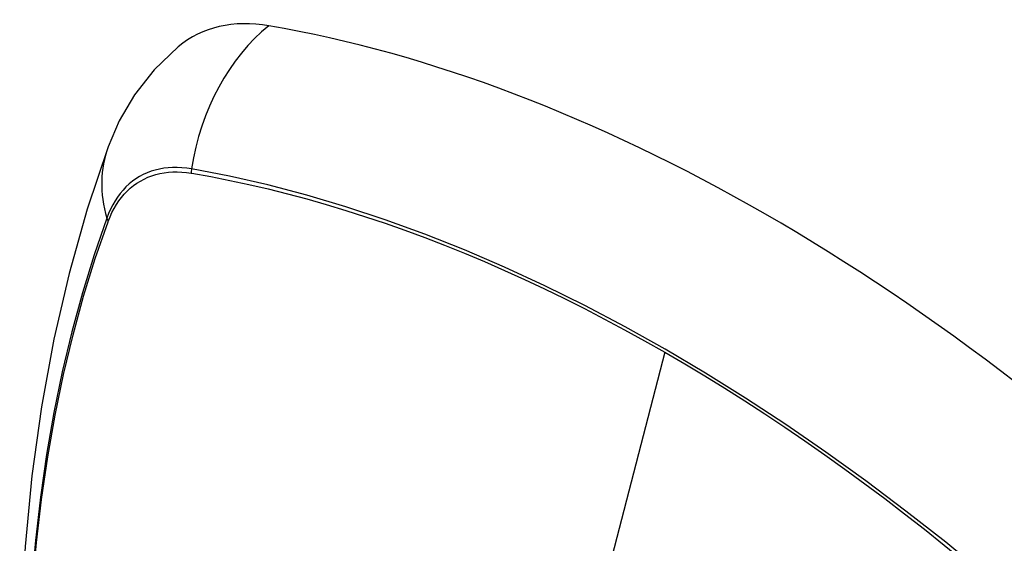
# Model space of a CAD drawing. Header units: inches. Extents: x 19 to 626, y 56 to 294.
# Tile 236 of 256: x 575.468 to 576.07, y 259.166 to 259.486. Entities that reach past the tile are written whole.
import ezdxf

# ---------------------------------------------------------------- set-up
doc = ezdxf.new("R2010")
doc.units = ezdxf.units.IN
doc.header["$MEASUREMENT"] = 0
doc.layers.add('Visible Edges(ANSI)', color=7, linetype='Continuous', lineweight=25)
doc.layers.add('Visible Tangent Edges(ANSI)', color=7, linetype='Continuous', lineweight=25)

msp = doc.modelspace()

# ---------------------------------------------------------------- linework, layer by layer
at = {"layer": 'Visible Edges(ANSI)', "flags": 128}
for points in [[(575.56532, 259.46984), (575.55063, 259.45572), (575.53864, 259.44036), (575.52935, 259.42452), (575.52252, 259.40873)], [(575.52252, 259.40873), (575.50968, 259.37062), (575.49863, 259.33138), (575.48933, 259.2911), (575.48178, 259.24982), (575.47594, 259.20763), (575.47179, 259.16459), (575.46932, 259.12075), (575.4685, 259.07617), (575.46931, 259.03093), (575.47174, 258.98507), (575.47576, 258.93868), (575.48136, 258.8918), (575.4885, 258.84451), (575.49718, 258.79688), (575.50737, 258.74896), (575.51905, 258.70084)]]:
    msp.add_lwpolyline(points, dxfattribs=at)
at = {"layer": 'Visible Edges(ANSI)'}
for centre, major_axis, start_param, end_param in [((575.66207, 259.32211), (-0.08841, 0.15353), 5.835982, 6.382176), ((575.92386, 258.3054), (-0.64835, 1.12588), 5.16346, 5.835982)]:
    msp.add_ellipse(centre, major_axis=major_axis, ratio=0.578093, start_param=start_param, end_param=end_param, dxfattribs=at)
at = {"layer": 'Visible Tangent Edges(ANSI)'}
for p, q in [((575.57331, 259.39261), (575.57364, 259.39256)), ((575.52246, 259.36285), (575.52258, 259.36317)), ((575.86241, 259.28322), (575.81451, 259.09741))]:
    msp.add_line(p, q, dxfattribs=at)
at = {"layer": 'Visible Tangent Edges(ANSI)', "flags": 128}
for points in [[(575.57346, 259.39518), (575.5705, 259.39564), (575.56759, 259.39594), (575.56472, 259.39609), (575.5619, 259.39609), (575.55913, 259.39593), (575.55643, 259.39561), (575.55379, 259.39514), (575.55121, 259.39452), (575.54871, 259.39375), (575.54627, 259.39282), (575.54392, 259.39175), (575.54164, 259.39053), (575.53945, 259.38916), (575.53735, 259.38764), (575.53533, 259.38599), (575.53341, 259.38419), (575.53159, 259.38226), (575.52986, 259.38019), (575.52823, 259.37799), (575.52671, 259.37566), (575.52529, 259.37321), (575.52397, 259.37063), (575.52277, 259.36794), (575.52168, 259.36513)], [(575.52258, 259.36317), (575.52367, 259.36589), (575.52486, 259.3685), (575.52616, 259.37099), (575.52757, 259.37337), (575.52907, 259.37562), (575.53067, 259.37776), (575.53237, 259.37976), (575.53416, 259.38164), (575.53604, 259.38339), (575.53801, 259.385), (575.54007, 259.38648), (575.54222, 259.38781), (575.54444, 259.38901), (575.54674, 259.39006), (575.54912, 259.39098), (575.55156, 259.39174), (575.55408, 259.39237), (575.55666, 259.39284), (575.5593, 259.39317), (575.562, 259.39336), (575.56476, 259.39339), (575.56756, 259.39328), (575.57041, 259.39302), (575.57331, 259.39261)], [(576.0821, 259.12682), (576.05814, 259.14729), (576.034, 259.16709), (576.00972, 259.18619), (575.98533, 259.20457), (575.96085, 259.22221), (575.93632, 259.23909), (575.91176, 259.25519), (575.88722, 259.2705), (575.86269, 259.28501), (575.83817, 259.29873), (575.81363, 259.31167), (575.78911, 259.32382), (575.76462, 259.33515), (575.74021, 259.34566), (575.71589, 259.35533), (575.69169, 259.36414), (575.66765, 259.37209), (575.64379, 259.37918), (575.62013, 259.38539), (575.59669, 259.39072), (575.57346, 259.39518)], [(575.57364, 259.39256), (575.58521, 259.39049), (575.59682, 259.38819), (575.60849, 259.38568), (575.62022, 259.38296), (575.632, 259.38001), (575.64383, 259.37684), (575.65572, 259.37345), (575.66765, 259.36985), (575.67964, 259.36602), (575.69166, 259.36198), (575.70372, 259.35772), (575.71582, 259.35325), (575.72795, 259.34856), (575.74011, 259.34365), (575.75229, 259.33853), (575.76449, 259.33321), (575.77671, 259.32767), (575.78894, 259.32193), (575.80118, 259.31598), (575.81343, 259.30982), (575.82568, 259.30347), (575.83793, 259.29692), (575.85016, 259.29017), (575.86241, 259.28322)], [(575.52168, 259.36513), (575.51391, 259.34264), (575.50679, 259.3195), (575.50032, 259.29571), (575.49451, 259.27131), (575.48938, 259.24633), (575.48492, 259.2208), (575.48115, 259.19474), (575.47806, 259.16818), (575.47567, 259.14117), (575.47396, 259.11374), (575.47295, 259.08592), (575.47262, 259.05772), (575.47298, 259.02913), (575.47403, 259.00016), (575.47576, 258.97084), (575.47817, 258.94119), (575.48126, 258.91125), (575.48503, 258.88106), (575.48947, 258.85062), (575.49459, 258.81994), (575.50037, 258.78906)], [(575.50111, 258.78862), (575.49531, 258.81944), (575.49017, 258.85006), (575.48571, 258.88044), (575.48193, 258.91058), (575.47882, 258.94046), (575.4764, 258.97005), (575.47466, 258.99932), (575.47361, 259.02823), (575.47325, 259.05674), (575.47358, 259.08487), (575.4746, 259.11261), (575.47631, 259.13996), (575.47872, 259.16687), (575.48182, 259.19333), (575.4856, 259.21928), (575.49008, 259.2447), (575.49523, 259.26956), (575.50106, 259.29383), (575.50754, 259.31748), (575.51468, 259.3405), (575.52246, 259.36285)], [(575.86241, 259.28322), (575.87463, 259.27608), (575.88686, 259.26874), (575.89908, 259.2612), (575.91131, 259.25346), (575.92355, 259.24552), (575.93578, 259.23738), (575.948, 259.22904), (575.96021, 259.22051), (575.97241, 259.21179), (575.98459, 259.20288), (575.99674, 259.19379), (576.00887, 259.18451), (576.02097, 259.17505), (576.03304, 259.16542), (576.04507, 259.1556), (576.05706, 259.14562), (576.069, 259.13547), (576.0809, 259.12516)]]:
    msp.add_lwpolyline(points, dxfattribs=at)
at = {"layer": 'Visible Tangent Edges(ANSI)'}
for centre, major_axis, ratio, start_param, end_param in [((575.65956, 259.38329), (-0.01999, -0.11641), 0.735728, 3.82822, 4.736579), ((575.63343, 259.36813), (-0.11091, 0.0406), 0.734358, 0, 0.495362), ((575.58063, 259.39419), (-0.00174, -0.00969), 0.735633, 4.742205, 5.005912), ((575.53099, 259.36538), (0.00925, -0.00335), 0.731254, 3.634308, 3.898015)]:
    msp.add_ellipse(centre, major_axis=major_axis, ratio=ratio, start_param=start_param, end_param=end_param, dxfattribs=at)

doc.saveas('drawing.dxf')
